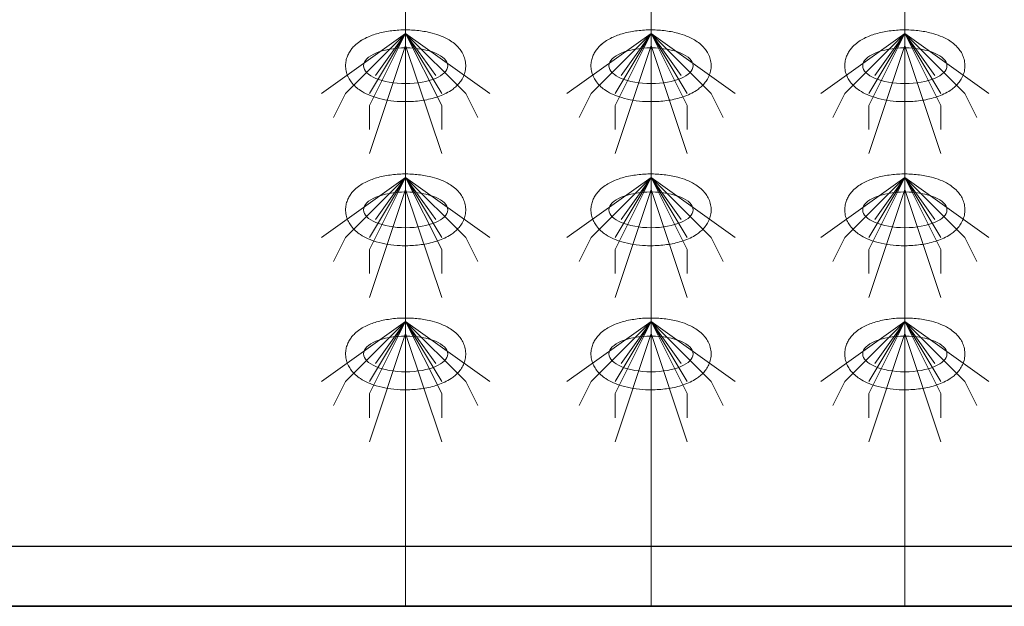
# Model space of a CAD drawing. Header units: metres. Extents: x 703769 to 722343, y 4313031 to 4317457.
# Tile 24 of 256: x 707648 to 707653, y 4313302 to 4313305. Entities that reach past the tile are written whole.
import ezdxf

# ---------------------------------------------------------------- set-up
doc = ezdxf.new("R2010")
doc.units = ezdxf.units.M
doc.header["$LTSCALE"] = 0.5
doc.layers.add('粗实线层', color=7, linetype='Continuous', lineweight=35)
doc.layers.add('设备', color=6, linetype='Continuous', lineweight=18)

# ---------------------------------------------------------------- blocks, each defined once
blk = doc.blocks.new('hh_1')
at = {"layer": '设备'}
for p, q in [((-268840, 164960), (-268910, 164910)), ((-268840, 164960), (-268890, 164910)), ((-268840, 164960), (-268870, 164900)), ((-268840, 164960), (-268870, 164910)), ((-268840, 164960), (-268865, 164925)), ((-268840, 164960), (-268790, 164910)), ((-268840, 164960), (-268815, 164925)), ((-268840, 164960), (-268770, 164910)), ((-268840, 164960), (-268810, 164910)), ((-268840, 164960), (-268810, 164900)), ((-268840, 164950), (-268870, 164860)), ((-268840, 164950), (-268810, 164860)), ((-268890, 164910), (-268900, 164890)), ((-268790, 164910), (-268780, 164890)), ((-268870, 164900), (-268870, 164880)), ((-268810, 164900), (-268810, 164880))]:
    blk.add_line(p, q, dxfattribs=at)
blk = doc.blocks.new('dawda')
at = {"color": 7, "linetype": 'ByBlock', "lineweight": 30}
for p, q in [((525541.59, 31423.42), (529534.25, 31423.44)), ((525846.59, 31373.42), (529534.09, 31373.42))]:
    blk.add_line(p, q, dxfattribs=at)
at = {"color": 7}
blk.add_line((525541.59, 31373.38), (529534.09, 31373.38), dxfattribs=at)
at = {"layer": '设备', "color": 7}
for p, q in [((525880.64, 33373.42), (525880.64, 31373.38)), ((526085, 33373.42), (526085, 31373.38)), ((526296.34, 33373.42), (526296.34, 31373.38))]:
    blk.add_line(p, q, dxfattribs=at)
for centre in [(525880.64, 31823.61), (525880.64, 31823.61), (526085, 31823.61), (526085, 31823.61), (526296.34, 31823.61), (526296.35, 31823.61), (525880.64, 31703.61), (526085, 31703.61), (526296.34, 31703.61), (525880.64, 31583.61), (526085, 31583.61), (526296.34, 31583.61)]:
    blk.add_ellipse(centre, major_axis=(-35.04, 0), ratio=0.42498, dxfattribs=at)
for points in [[(525830.6, 31823.61), (525830.6, 31825), (525830.74, 31826.4), (525831.27, 31829.1), (525831.67, 31830.39), (525832.63, 31832.83), (525833.21, 31833.98), (525834.49, 31836.1), (525835.19, 31837.08), (525836.66, 31838.88), (525837.44, 31839.71), (525839.56, 31841.74), (525840.94, 31842.84), (525843.8, 31844.8), (525845.28, 31845.67), (525848.33, 31847.23), (525849.9, 31847.93), (525853.12, 31849.18), (525854.78, 31849.74), (525860.06, 31851.3), (525863.83, 31852.08), (525871.58, 31853.16), (525875.57, 31853.45), (525883.56, 31853.53), (525887.56, 31853.33), (525895.39, 31852.44), (525899.21, 31851.74), (525905.37, 31850.12), (525907.8, 31849.34), (525912.49, 31847.47), (525914.74, 31846.4), (525918.4, 31844.21), (525919.86, 31843.21), (525922.66, 31840.91), (525924, 31839.61), (525926.14, 31837.03), (525926.98, 31835.85), (525928.47, 31833.23), (525929.12, 31831.8), (525930.11, 31828.74), (525930.45, 31827.1), (525930.74, 31823.76), (525930.68, 31822.05), (525930.19, 31818.76), (525929.75, 31817.17), (525928.59, 31814.22), (525927.88, 31812.86), (525926.29, 31810.38), (525925.42, 31809.25), (525923.57, 31807.21), (525922.6, 31806.29), (525920.6, 31804.6), (525919.57, 31803.83), (525916.79, 31801.98), (525914.99, 31800.99), (525911.28, 31799.23), (525909.36, 31798.46), (525905.4, 31797.11), (525903.36, 31796.53), (525897.3, 31795.08), (525893.14, 31794.44), (525884.65, 31793.7), (525880.32, 31793.62), (525872.6, 31793.99), (525869.18, 31794.34), (525862.53, 31795.41), (525859.3, 31796.13), (525853.83, 31797.76), (525851.53, 31798.59), (525847.11, 31800.55), (525844.98, 31801.67), (525841.55, 31803.93), (525840.19, 31804.96), (525837.59, 31807.31), (525836.34, 31808.63), (525834.39, 31811.26), (525833.62, 31812.47), (525832.29, 31815.13), (525831.73, 31816.57), (525830.92, 31819.62), (525830.68, 31821.23), (525830.61, 31823.1), (525830.6, 31823.35), (525830.6, 31823.61)], [(525830.61, 31823.61), (525830.61, 31825), (525830.75, 31826.4), (525831.28, 31829.1), (525831.67, 31830.39), (525832.64, 31832.83), (525833.21, 31833.98), (525834.49, 31836.1), (525835.19, 31837.08), (525836.67, 31838.88), (525837.44, 31839.71), (525839.56, 31841.74), (525840.94, 31842.84), (525843.81, 31844.8), (525845.29, 31845.67), (525848.33, 31847.23), (525849.9, 31847.93), (525853.13, 31849.18), (525854.78, 31849.74), (525860.06, 31851.3), (525863.83, 31852.08), (525871.58, 31853.16), (525875.57, 31853.45), (525883.56, 31853.53), (525887.57, 31853.33), (525895.39, 31852.44), (525899.21, 31851.74), (525905.37, 31850.12), (525907.81, 31849.34), (525912.49, 31847.47), (525914.74, 31846.4), (525918.4, 31844.21), (525919.86, 31843.21), (525922.66, 31840.91), (525924.01, 31839.61), (525926.14, 31837.03), (525926.98, 31835.85), (525928.47, 31833.23), (525929.12, 31831.8), (525930.12, 31828.74), (525930.46, 31827.1), (525930.74, 31823.76), (525930.69, 31822.05), (525930.19, 31818.76), (525929.75, 31817.17), (525928.6, 31814.22), (525927.88, 31812.86), (525926.29, 31810.38), (525925.42, 31809.25), (525923.58, 31807.21), (525922.61, 31806.29), (525920.61, 31804.6), (525919.57, 31803.83), (525916.79, 31801.98), (525915, 31800.99), (525911.29, 31799.23), (525909.36, 31798.46), (525905.4, 31797.11), (525903.36, 31796.53), (525897.3, 31795.08), (525893.14, 31794.44), (525884.65, 31793.7), (525880.33, 31793.62), (525872.6, 31793.99), (525869.18, 31794.34), (525862.54, 31795.41), (525859.31, 31796.13), (525853.83, 31797.76), (525851.53, 31798.59), (525847.11, 31800.55), (525844.98, 31801.67), (525841.55, 31803.93), (525840.19, 31804.96), (525837.59, 31807.31), (525836.35, 31808.63), (525834.39, 31811.26), (525833.62, 31812.47), (525832.3, 31815.13), (525831.73, 31816.57), (525830.93, 31819.62), (525830.68, 31821.23), (525830.61, 31823.1), (525830.61, 31823.35), (525830.61, 31823.61)], [(526034.96, 31823.61), (526034.96, 31825), (526035.1, 31826.4), (526035.63, 31829.1), (526036.02, 31830.39), (526036.99, 31832.83), (526037.57, 31833.98), (526038.84, 31836.1), (526039.54, 31837.08), (526041.02, 31838.88), (526041.8, 31839.71), (526043.91, 31841.74), (526045.3, 31842.84), (526048.16, 31844.8), (526049.64, 31845.67), (526052.69, 31847.23), (526054.26, 31847.93), (526057.48, 31849.18), (526059.14, 31849.74), (526064.42, 31851.3), (526068.18, 31852.08), (526075.94, 31853.16), (526079.92, 31853.45), (526087.92, 31853.53), (526091.92, 31853.33), (526099.75, 31852.44), (526103.56, 31851.74), (526109.73, 31850.12), (526112.16, 31849.34), (526116.84, 31847.47), (526119.09, 31846.4), (526122.75, 31844.21), (526124.21, 31843.21), (526127.02, 31840.91), (526128.36, 31839.61), (526130.5, 31837.03), (526131.34, 31835.85), (526132.83, 31833.23), (526133.47, 31831.8), (526134.47, 31828.74), (526134.81, 31827.1), (526135.1, 31823.76), (526135.04, 31822.05), (526134.54, 31818.76), (526134.1, 31817.17), (526132.95, 31814.22), (526132.24, 31812.86), (526130.65, 31810.38), (526129.77, 31809.25), (526127.93, 31807.21), (526126.96, 31806.29), (526124.96, 31804.6), (526123.93, 31803.83), (526121.14, 31801.98), (526119.35, 31800.99), (526115.64, 31799.23), (526113.72, 31798.46), (526109.76, 31797.11), (526107.72, 31796.53), (526101.65, 31795.08), (526097.49, 31794.44), (526089.01, 31793.7), (526084.68, 31793.62), (526076.95, 31793.99), (526073.54, 31794.34), (526066.89, 31795.41), (526063.66, 31796.13), (526058.19, 31797.76), (526055.89, 31798.59), (526051.46, 31800.55), (526049.34, 31801.67), (526045.9, 31803.93), (526044.54, 31804.96), (526041.94, 31807.31), (526040.7, 31808.63), (526038.74, 31811.26), (526037.98, 31812.47), (526036.65, 31815.13), (526036.09, 31816.57), (526035.28, 31819.62), (526035.03, 31821.23), (526034.97, 31823.1), (526034.96, 31823.35), (526034.96, 31823.61)], [(526034.96, 31823.61), (526034.96, 31825), (526035.1, 31826.4), (526035.64, 31829.1), (526036.03, 31830.39), (526036.99, 31832.83), (526037.57, 31833.98), (526038.85, 31836.1), (526039.55, 31837.08), (526041.02, 31838.88), (526041.8, 31839.71), (526043.92, 31841.74), (526045.3, 31842.84), (526048.16, 31844.8), (526049.64, 31845.67), (526052.69, 31847.23), (526054.26, 31847.93), (526057.48, 31849.18), (526059.14, 31849.74), (526064.42, 31851.3), (526068.19, 31852.08), (526075.94, 31853.16), (526079.93, 31853.45), (526087.92, 31853.53), (526091.92, 31853.33), (526099.75, 31852.44), (526103.57, 31851.74), (526109.73, 31850.12), (526112.17, 31849.34), (526116.85, 31847.47), (526119.1, 31846.4), (526122.76, 31844.21), (526124.22, 31843.21), (526127.02, 31840.91), (526128.36, 31839.61), (526130.5, 31837.03), (526131.34, 31835.85), (526132.83, 31833.23), (526133.48, 31831.8), (526134.47, 31828.74), (526134.82, 31827.1), (526135.1, 31823.76), (526135.04, 31822.05), (526134.55, 31818.76), (526134.11, 31817.17), (526132.95, 31814.22), (526132.24, 31812.86), (526130.65, 31810.38), (526129.78, 31809.25), (526127.93, 31807.21), (526126.96, 31806.29), (526124.96, 31804.6), (526123.93, 31803.83), (526121.15, 31801.98), (526119.36, 31800.99), (526115.64, 31799.23), (526113.72, 31798.46), (526109.76, 31797.11), (526107.72, 31796.53), (526101.66, 31795.08), (526097.5, 31794.44), (526089.01, 31793.7), (526084.68, 31793.62), (526076.96, 31793.99), (526073.54, 31794.34), (526066.89, 31795.41), (526063.66, 31796.13), (526058.19, 31797.76), (526055.89, 31798.59), (526051.47, 31800.55), (526049.34, 31801.67), (526045.91, 31803.93), (526044.55, 31804.96), (526041.95, 31807.31), (526040.7, 31808.63), (526038.75, 31811.26), (526037.98, 31812.47), (526036.65, 31815.13), (526036.09, 31816.57), (526035.28, 31819.62), (526035.04, 31821.23), (526034.97, 31823.1), (526034.96, 31823.35), (526034.96, 31823.61)], [(526246.31, 31823.61), (526246.31, 31825), (526246.45, 31826.4), (526246.98, 31829.1), (526247.37, 31830.39), (526248.34, 31832.83), (526248.91, 31833.98), (526250.19, 31836.1), (526250.89, 31837.08), (526252.36, 31838.88), (526253.14, 31839.71), (526255.26, 31841.74), (526256.64, 31842.84), (526259.5, 31844.8), (526260.98, 31845.67), (526264.03, 31847.23), (526265.6, 31847.93), (526268.83, 31849.18), (526270.48, 31849.74), (526275.76, 31851.3), (526279.53, 31852.08), (526287.28, 31853.16), (526291.27, 31853.45), (526299.26, 31853.53), (526303.27, 31853.33), (526311.09, 31852.44), (526314.91, 31851.74), (526321.07, 31850.12), (526323.51, 31849.34), (526328.19, 31847.47), (526330.44, 31846.4), (526334.1, 31844.21), (526335.56, 31843.21), (526338.36, 31840.91), (526339.71, 31839.61), (526341.84, 31837.03), (526342.68, 31835.85), (526344.17, 31833.23), (526344.82, 31831.8), (526345.81, 31828.74), (526346.16, 31827.1), (526346.44, 31823.76), (526346.39, 31822.05), (526345.89, 31818.76), (526345.45, 31817.17), (526344.29, 31814.22), (526343.58, 31812.86), (526341.99, 31810.38), (526341.12, 31809.25), (526339.27, 31807.21), (526338.3, 31806.29), (526336.3, 31804.6), (526335.27, 31803.83), (526332.49, 31801.98), (526330.7, 31800.99), (526326.98, 31799.23), (526325.06, 31798.46), (526321.1, 31797.11), (526319.06, 31796.53), (526313, 31795.08), (526308.84, 31794.44), (526300.35, 31793.7), (526296.03, 31793.62), (526288.3, 31793.99), (526284.88, 31794.34), (526278.23, 31795.41), (526275, 31796.13), (526269.53, 31797.76), (526267.23, 31798.59), (526262.81, 31800.55), (526260.68, 31801.67), (526257.25, 31803.93), (526255.89, 31804.96), (526253.29, 31807.31), (526252.05, 31808.63), (526250.09, 31811.26), (526249.32, 31812.47), (526247.99, 31815.13), (526247.43, 31816.57), (526246.62, 31819.62), (526246.38, 31821.23), (526246.31, 31823.1), (526246.31, 31823.35), (526246.31, 31823.61)], [(526246.31, 31823.61), (526246.31, 31825), (526246.45, 31826.4), (526246.98, 31829.1), (526247.37, 31830.39), (526248.34, 31832.83), (526248.92, 31833.98), (526250.19, 31836.1), (526250.89, 31837.08), (526252.37, 31838.88), (526253.14, 31839.71), (526255.26, 31841.74), (526256.65, 31842.84), (526259.51, 31844.8), (526260.99, 31845.67), (526264.04, 31847.23), (526265.6, 31847.93), (526268.83, 31849.18), (526270.48, 31849.74), (526275.77, 31851.3), (526279.53, 31852.08), (526287.28, 31853.16), (526291.27, 31853.45), (526299.26, 31853.53), (526303.27, 31853.33), (526311.09, 31852.44), (526314.91, 31851.74), (526321.07, 31850.12), (526323.51, 31849.34), (526328.19, 31847.47), (526330.44, 31846.4), (526334.1, 31844.21), (526335.56, 31843.21), (526338.36, 31840.91), (526339.71, 31839.61), (526341.84, 31837.03), (526342.68, 31835.85), (526344.17, 31833.23), (526344.82, 31831.8), (526345.82, 31828.74), (526346.16, 31827.1), (526346.45, 31823.76), (526346.39, 31822.05), (526345.89, 31818.76), (526345.45, 31817.17), (526344.3, 31814.22), (526343.58, 31812.86), (526342, 31810.38), (526341.12, 31809.25), (526339.28, 31807.21), (526338.31, 31806.29), (526336.31, 31804.6), (526335.28, 31803.83), (526332.49, 31801.98), (526330.7, 31800.99), (526326.99, 31799.23), (526325.07, 31798.46), (526321.1, 31797.11), (526319.06, 31796.53), (526313, 31795.08), (526308.84, 31794.44), (526300.35, 31793.7), (526296.03, 31793.62), (526288.3, 31793.99), (526284.89, 31794.34), (526278.24, 31795.41), (526275.01, 31796.13), (526269.53, 31797.76), (526267.23, 31798.59), (526262.81, 31800.55), (526260.69, 31801.67), (526257.25, 31803.93), (526255.89, 31804.96), (526253.29, 31807.31), (526252.05, 31808.63), (526250.09, 31811.26), (526249.32, 31812.47), (526248, 31815.13), (526247.44, 31816.57), (526246.63, 31819.62), (526246.38, 31821.23), (526246.31, 31823.1), (526246.31, 31823.35), (526246.31, 31823.61)], [(525830.6, 31703.61), (525830.6, 31705), (525830.74, 31706.4), (525831.27, 31709.1), (525831.67, 31710.39), (525832.63, 31712.83), (525833.21, 31713.98), (525834.49, 31716.1), (525835.19, 31717.08), (525836.66, 31718.88), (525837.44, 31719.71), (525839.56, 31721.74), (525840.94, 31722.84), (525843.8, 31724.8), (525845.28, 31725.67), (525848.33, 31727.23), (525849.9, 31727.93), (525853.12, 31729.18), (525854.78, 31729.74), (525860.06, 31731.3), (525863.83, 31732.08), (525871.58, 31733.16), (525875.57, 31733.45), (525883.56, 31733.53), (525887.56, 31733.33), (525895.39, 31732.44), (525899.21, 31731.74), (525905.37, 31730.12), (525907.8, 31729.34), (525912.49, 31727.47), (525914.74, 31726.4), (525918.4, 31724.21), (525919.86, 31723.21), (525922.66, 31720.91), (525924, 31719.61), (525926.14, 31717.03), (525926.98, 31715.85), (525928.47, 31713.23), (525929.12, 31711.8), (525930.11, 31708.74), (525930.45, 31707.1), (525930.74, 31703.76), (525930.68, 31702.05), (525930.19, 31698.76), (525929.75, 31697.17), (525928.59, 31694.22), (525927.88, 31692.86), (525926.29, 31690.38), (525925.42, 31689.25), (525923.57, 31687.21), (525922.6, 31686.29), (525920.6, 31684.6), (525919.57, 31683.83), (525916.79, 31681.98), (525914.99, 31680.99), (525911.28, 31679.23), (525909.36, 31678.46), (525905.4, 31677.11), (525903.36, 31676.53), (525897.3, 31675.08), (525893.14, 31674.44), (525884.65, 31673.7), (525880.32, 31673.62), (525872.6, 31673.99), (525869.18, 31674.34), (525862.53, 31675.41), (525859.3, 31676.13), (525853.83, 31677.76), (525851.53, 31678.59), (525847.11, 31680.55), (525844.98, 31681.67), (525841.55, 31683.93), (525840.19, 31684.96), (525837.59, 31687.31), (525836.34, 31688.63), (525834.39, 31691.26), (525833.62, 31692.47), (525832.29, 31695.13), (525831.73, 31696.57), (525830.92, 31699.62), (525830.68, 31701.23), (525830.61, 31703.1), (525830.6, 31703.35), (525830.6, 31703.61)], [(526034.96, 31703.61), (526034.96, 31705), (526035.1, 31706.4), (526035.63, 31709.1), (526036.02, 31710.39), (526036.99, 31712.83), (526037.57, 31713.98), (526038.84, 31716.1), (526039.54, 31717.08), (526041.02, 31718.88), (526041.8, 31719.71), (526043.91, 31721.74), (526045.3, 31722.84), (526048.16, 31724.8), (526049.64, 31725.67), (526052.69, 31727.23), (526054.26, 31727.93), (526057.48, 31729.18), (526059.14, 31729.74), (526064.42, 31731.3), (526068.18, 31732.08), (526075.94, 31733.16), (526079.92, 31733.45), (526087.92, 31733.53), (526091.92, 31733.33), (526099.75, 31732.44), (526103.56, 31731.74), (526109.73, 31730.12), (526112.16, 31729.34), (526116.84, 31727.47), (526119.09, 31726.4), (526122.75, 31724.21), (526124.21, 31723.21), (526127.02, 31720.91), (526128.36, 31719.61), (526130.5, 31717.03), (526131.34, 31715.85), (526132.83, 31713.23), (526133.47, 31711.8), (526134.47, 31708.74), (526134.81, 31707.1), (526135.1, 31703.76), (526135.04, 31702.05), (526134.54, 31698.76), (526134.1, 31697.17), (526132.95, 31694.22), (526132.24, 31692.86), (526130.65, 31690.38), (526129.77, 31689.25), (526127.93, 31687.21), (526126.96, 31686.29), (526124.96, 31684.6), (526123.93, 31683.83), (526121.14, 31681.98), (526119.35, 31680.99), (526115.64, 31679.23), (526113.72, 31678.46), (526109.76, 31677.11), (526107.72, 31676.53), (526101.65, 31675.08), (526097.49, 31674.44), (526089.01, 31673.7), (526084.68, 31673.62), (526076.95, 31673.99), (526073.54, 31674.34), (526066.89, 31675.41), (526063.66, 31676.13), (526058.19, 31677.76), (526055.89, 31678.59), (526051.46, 31680.55), (526049.34, 31681.67), (526045.9, 31683.93), (526044.54, 31684.96), (526041.94, 31687.31), (526040.7, 31688.63), (526038.74, 31691.26), (526037.98, 31692.47), (526036.65, 31695.13), (526036.09, 31696.57), (526035.28, 31699.62), (526035.03, 31701.23), (526034.97, 31703.1), (526034.96, 31703.35), (526034.96, 31703.61)], [(526246.31, 31703.61), (526246.31, 31705), (526246.45, 31706.4), (526246.98, 31709.1), (526247.37, 31710.39), (526248.34, 31712.83), (526248.91, 31713.98), (526250.19, 31716.1), (526250.89, 31717.08), (526252.36, 31718.88), (526253.14, 31719.71), (526255.26, 31721.74), (526256.64, 31722.84), (526259.5, 31724.8), (526260.98, 31725.67), (526264.03, 31727.23), (526265.6, 31727.93), (526268.83, 31729.18), (526270.48, 31729.74), (526275.76, 31731.3), (526279.53, 31732.08), (526287.28, 31733.16), (526291.27, 31733.45), (526299.26, 31733.53), (526303.27, 31733.33), (526311.09, 31732.44), (526314.91, 31731.74), (526321.07, 31730.12), (526323.51, 31729.34), (526328.19, 31727.47), (526330.44, 31726.4), (526334.1, 31724.21), (526335.56, 31723.21), (526338.36, 31720.91), (526339.71, 31719.61), (526341.84, 31717.03), (526342.68, 31715.85), (526344.17, 31713.23), (526344.82, 31711.8), (526345.81, 31708.74), (526346.16, 31707.1), (526346.44, 31703.76), (526346.39, 31702.05), (526345.89, 31698.76), (526345.45, 31697.17), (526344.29, 31694.22), (526343.58, 31692.86), (526341.99, 31690.38), (526341.12, 31689.25), (526339.27, 31687.21), (526338.3, 31686.29), (526336.3, 31684.6), (526335.27, 31683.83), (526332.49, 31681.98), (526330.7, 31680.99), (526326.98, 31679.23), (526325.06, 31678.46), (526321.1, 31677.11), (526319.06, 31676.53), (526313, 31675.08), (526308.84, 31674.44), (526300.35, 31673.7), (526296.03, 31673.62), (526288.3, 31673.99), (526284.88, 31674.34), (526278.23, 31675.41), (526275, 31676.13), (526269.53, 31677.76), (526267.23, 31678.59), (526262.81, 31680.55), (526260.68, 31681.67), (526257.25, 31683.93), (526255.89, 31684.96), (526253.29, 31687.31), (526252.05, 31688.63), (526250.09, 31691.26), (526249.32, 31692.47), (526247.99, 31695.13), (526247.43, 31696.57), (526246.62, 31699.62), (526246.38, 31701.23), (526246.31, 31703.1), (526246.31, 31703.35), (526246.31, 31703.61)], [(525830.6, 31583.61), (525830.6, 31585), (525830.74, 31586.4), (525831.27, 31589.1), (525831.67, 31590.39), (525832.63, 31592.83), (525833.21, 31593.98), (525834.49, 31596.1), (525835.19, 31597.08), (525836.66, 31598.88), (525837.44, 31599.71), (525839.56, 31601.74), (525840.94, 31602.84), (525843.8, 31604.8), (525845.28, 31605.67), (525848.33, 31607.23), (525849.9, 31607.93), (525853.12, 31609.18), (525854.78, 31609.74), (525860.06, 31611.3), (525863.83, 31612.08), (525871.58, 31613.16), (525875.57, 31613.45), (525883.56, 31613.53), (525887.56, 31613.33), (525895.39, 31612.44), (525899.21, 31611.74), (525905.37, 31610.12), (525907.8, 31609.34), (525912.49, 31607.47), (525914.74, 31606.4), (525918.4, 31604.21), (525919.86, 31603.21), (525922.66, 31600.91), (525924, 31599.61), (525926.14, 31597.03), (525926.98, 31595.85), (525928.47, 31593.23), (525929.12, 31591.8), (525930.11, 31588.74), (525930.45, 31587.1), (525930.74, 31583.76), (525930.68, 31582.05), (525930.19, 31578.76), (525929.75, 31577.17), (525928.59, 31574.22), (525927.88, 31572.86), (525926.29, 31570.38), (525925.42, 31569.25), (525923.57, 31567.21), (525922.6, 31566.29), (525920.6, 31564.6), (525919.57, 31563.83), (525916.79, 31561.98), (525914.99, 31560.99), (525911.28, 31559.23), (525909.36, 31558.46), (525905.4, 31557.11), (525903.36, 31556.53), (525897.3, 31555.08), (525893.14, 31554.44), (525884.65, 31553.7), (525880.32, 31553.62), (525872.6, 31553.99), (525869.18, 31554.34), (525862.53, 31555.41), (525859.3, 31556.13), (525853.83, 31557.76), (525851.53, 31558.59), (525847.11, 31560.55), (525844.98, 31561.67), (525841.55, 31563.93), (525840.19, 31564.96), (525837.59, 31567.31), (525836.34, 31568.63), (525834.39, 31571.26), (525833.62, 31572.47), (525832.29, 31575.13), (525831.73, 31576.57), (525830.92, 31579.62), (525830.68, 31581.23), (525830.61, 31583.1), (525830.6, 31583.35), (525830.6, 31583.61)], [(526034.96, 31583.61), (526034.96, 31585), (526035.1, 31586.4), (526035.63, 31589.1), (526036.02, 31590.39), (526036.99, 31592.83), (526037.57, 31593.98), (526038.84, 31596.1), (526039.54, 31597.08), (526041.02, 31598.88), (526041.8, 31599.71), (526043.91, 31601.74), (526045.3, 31602.84), (526048.16, 31604.8), (526049.64, 31605.67), (526052.69, 31607.23), (526054.26, 31607.93), (526057.48, 31609.18), (526059.14, 31609.74), (526064.42, 31611.3), (526068.18, 31612.08), (526075.94, 31613.16), (526079.92, 31613.45), (526087.92, 31613.53), (526091.92, 31613.33), (526099.75, 31612.44), (526103.56, 31611.74), (526109.73, 31610.12), (526112.16, 31609.34), (526116.84, 31607.47), (526119.09, 31606.4), (526122.75, 31604.21), (526124.21, 31603.21), (526127.02, 31600.91), (526128.36, 31599.61), (526130.5, 31597.03), (526131.34, 31595.85), (526132.83, 31593.23), (526133.47, 31591.8), (526134.47, 31588.74), (526134.81, 31587.1), (526135.1, 31583.76), (526135.04, 31582.05), (526134.54, 31578.76), (526134.1, 31577.17), (526132.95, 31574.22), (526132.24, 31572.86), (526130.65, 31570.38), (526129.77, 31569.25), (526127.93, 31567.21), (526126.96, 31566.29), (526124.96, 31564.6), (526123.93, 31563.83), (526121.14, 31561.98), (526119.35, 31560.99), (526115.64, 31559.23), (526113.72, 31558.46), (526109.76, 31557.11), (526107.72, 31556.53), (526101.65, 31555.08), (526097.49, 31554.44), (526089.01, 31553.7), (526084.68, 31553.62), (526076.95, 31553.99), (526073.54, 31554.34), (526066.89, 31555.41), (526063.66, 31556.13), (526058.19, 31557.76), (526055.89, 31558.59), (526051.46, 31560.55), (526049.34, 31561.67), (526045.9, 31563.93), (526044.54, 31564.96), (526041.94, 31567.31), (526040.7, 31568.63), (526038.74, 31571.26), (526037.98, 31572.47), (526036.65, 31575.13), (526036.09, 31576.57), (526035.28, 31579.62), (526035.03, 31581.23), (526034.97, 31583.1), (526034.96, 31583.35), (526034.96, 31583.61)], [(526246.31, 31583.61), (526246.31, 31585), (526246.45, 31586.4), (526246.98, 31589.1), (526247.37, 31590.39), (526248.34, 31592.83), (526248.91, 31593.98), (526250.19, 31596.1), (526250.89, 31597.08), (526252.36, 31598.88), (526253.14, 31599.71), (526255.26, 31601.74), (526256.64, 31602.84), (526259.5, 31604.8), (526260.98, 31605.67), (526264.03, 31607.23), (526265.6, 31607.93), (526268.83, 31609.18), (526270.48, 31609.74), (526275.76, 31611.3), (526279.53, 31612.08), (526287.28, 31613.16), (526291.27, 31613.45), (526299.26, 31613.53), (526303.27, 31613.33), (526311.09, 31612.44), (526314.91, 31611.74), (526321.07, 31610.12), (526323.51, 31609.34), (526328.19, 31607.47), (526330.44, 31606.4), (526334.1, 31604.21), (526335.56, 31603.21), (526338.36, 31600.91), (526339.71, 31599.61), (526341.84, 31597.03), (526342.68, 31595.85), (526344.17, 31593.23), (526344.82, 31591.8), (526345.81, 31588.74), (526346.16, 31587.1), (526346.44, 31583.76), (526346.39, 31582.05), (526345.89, 31578.76), (526345.45, 31577.17), (526344.29, 31574.22), (526343.58, 31572.86), (526341.99, 31570.38), (526341.12, 31569.25), (526339.27, 31567.21), (526338.3, 31566.29), (526336.3, 31564.6), (526335.27, 31563.83), (526332.49, 31561.98), (526330.7, 31560.99), (526326.98, 31559.23), (526325.06, 31558.46), (526321.1, 31557.11), (526319.06, 31556.53), (526313, 31555.08), (526308.84, 31554.44), (526300.35, 31553.7), (526296.03, 31553.62), (526288.3, 31553.99), (526284.88, 31554.34), (526278.23, 31555.41), (526275, 31556.13), (526269.53, 31557.76), (526267.23, 31558.59), (526262.81, 31560.55), (526260.68, 31561.67), (526257.25, 31563.93), (526255.89, 31564.96), (526253.29, 31567.31), (526252.05, 31568.63), (526250.09, 31571.26), (526249.32, 31572.47), (526247.99, 31575.13), (526247.43, 31576.57), (526246.62, 31579.62), (526246.38, 31581.23), (526246.31, 31583.1), (526246.31, 31583.35), (526246.31, 31583.61)]]:
    blk.add_open_spline(points, degree=3, knots=[0, 0, 0, 0, 3.423083, 3.423083, 6.846165, 6.846165, 10.269248, 10.269248, 13.69233, 13.69233, 17.115413, 17.115413, 22.728666, 22.728666, 28.341919, 28.341919, 33.955172, 33.955172, 39.568425, 39.568425, 51.436002, 51.436002, 63.303578, 63.303578, 75.171154, 75.171154, 87.03873, 87.03873, 95.224368, 95.224368, 103.410005, 103.410005, 109.145122, 109.145122, 114.880238, 114.880238, 119.003115, 119.003115, 123.125991, 123.125991, 127.248868, 127.248868, 131.371745, 131.371745, 135.494621, 135.494621, 139.617498, 139.617498, 143.740375, 143.740375, 147.863251, 147.863251, 151.986128, 151.986128, 158.708917, 158.708917, 165.431705, 165.431705, 172.154493, 172.154493, 184.909814, 184.909814, 197.665135, 197.665135, 207.937, 207.937, 218.208864, 218.208864, 226.104489, 226.104489, 234.000115, 234.000115, 239.456, 239.456, 244.911884, 244.911884, 248.896322, 248.896322, 252.88076, 252.88076, 256.865198, 256.865198, 257.481358, 257.481358, 257.481358, 257.481358], dxfattribs=at)
at = {"layer": '设备', "color": 7, "xscale": -1}
for p in [(257040.64, -133109.5), (257040.64, -133109.5), (257245, -133109.5), (257245, -133109.5), (257456.34, -133109.5), (257456.35, -133109.5), (257040.64, -133229.5), (257245, -133229.5), (257456.34, -133229.5), (257040.64, -133349.5), (257245, -133349.5), (257456.34, -133349.5)]:
    blk.add_blockref('hh_1', p, dxfattribs=at)

msp = doc.modelspace()

# ---------------------------------------------------------------- block references
at = {"layer": '粗实线层', "xscale": 0.006, "yscale": 0.006, "zscale": 0.006}
msp.add_blockref('dawda', (704494.6802, 4313113.8882), dxfattribs=at)

doc.saveas('drawing.dxf')
